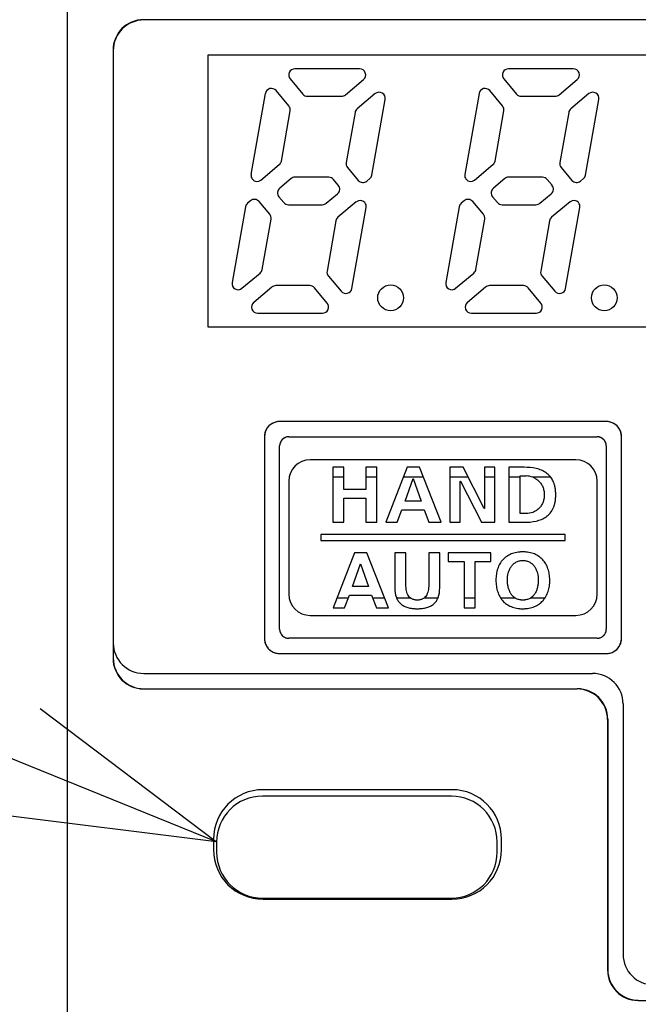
# Model space of a CAD drawing. Header units: millimetres. Extents: x 61 to 724, y -143 to 571.
# Tile 16 of 28: x 263 to 283, y 233 to 265. Entities that reach past the tile are written whole.
import ezdxf
from ezdxf import colors
from ezdxf.entities.mleader import LeaderData, LeaderLine
from ezdxf.math import Vec2, Vec3

# ---------------------------------------------------------------- set-up
doc = ezdxf.new("R2010")
doc.units = ezdxf.units.MM
doc.layers.get('0').update_dxf_attribs({"linetype": 'CONTINUOUS'})
for name, color, linetype in [('11', 2, 'CONTINUOUS'), ('17', 6, 'CONTINUOUS'), ('19', 2, 'CONTINUOUS')]:
    doc.layers.add(name, color=color, linetype=linetype)

# ---------------------------------------------------------------- blocks, each defined once
blk = doc.blocks.new('_OPEN30')
at = {"color": 0, "linetype": 'ByBlock'}
for p, q in [((-1, 0.2679), (0, 0)), ((0, 0), (-1, -0.2679)), ((0, 0), (-1, 0))]:
    blk.add_line(p, q, dxfattribs=at)

msp = doc.modelspace()

# ---------------------------------------------------------------- linework, layer by layer
at = {"layer": '11'}
for p, q in [((264.514, 231.872), (264.514, 276.573)), ((330.014, 265.372), (267.014, 265.372)), ((266.005, 264.381), (266.005, 244.463)), ((266.014, 264.372), (266.014, 244.472)), ((269.114, 264.222), (269.114, 255.322)), ((297.114, 264.222), (269.114, 264.222)), ((274.083, 263.772), (271.959, 263.772)), ((281.083, 263.772), (278.959, 263.772)), ((271.806, 263.444), (272.226, 262.944)), ((278.806, 263.444), (279.226, 262.944)), ((273.616, 262.919), (274.211, 263.419)), ((280.616, 262.919), (281.211, 263.419)), ((270.529, 260.314), (270.996, 262.964)), ((271.766, 262.558), (271.347, 263.058)), ((272.379, 262.872), (273.487, 262.872)), ((274.597, 262.959), (274.001, 262.459)), ((277.996, 262.964), (277.529, 260.314)), ((278.766, 262.558), (278.347, 263.058)), ((279.379, 262.872), (280.487, 262.872)), ((281.597, 262.959), (281.001, 262.459)), ((274.486, 260.294), (274.923, 262.771)), ((281.486, 260.294), (281.923, 262.771)), ((271.521, 260.753), (271.81, 262.395)), ((273.933, 262.341), (273.643, 260.7)), ((278.521, 260.753), (278.81, 262.395)), ((280.933, 262.341), (280.643, 260.7)), ((270.851, 260.13), (271.452, 260.635)), ((273.687, 260.536), (274.038, 260.118)), ((277.851, 260.13), (278.452, 260.635)), ((280.687, 260.536), (281.038, 260.118)), ((273.074, 260.222), (271.966, 260.222)), ((280.074, 260.222), (278.966, 260.222)), ((271.838, 260.175), (271.466, 259.864)), ((273.386, 259.962), (273.228, 260.151)), ((274.32, 260.093), (274.417, 260.175)), ((278.838, 260.175), (278.466, 259.864)), ((280.386, 259.962), (280.228, 260.151)), ((281.32, 260.093), (281.417, 260.175)), ((271.442, 259.582), (271.6, 259.394)), ((272.99, 259.369), (273.361, 259.681)), ((278.442, 259.582), (278.6, 259.394)), ((279.99, 259.369), (280.361, 259.681)), ((270.342, 259.25), (269.905, 256.773)), ((270.508, 259.451), (270.41, 259.369)), ((271.14, 259.008), (270.789, 259.426)), ((271.753, 259.322), (272.861, 259.322)), ((273.976, 259.414), (273.375, 258.909)), ((277.342, 259.25), (276.905, 256.773)), ((277.508, 259.451), (277.41, 259.369)), ((278.14, 259.008), (277.789, 259.426)), ((278.753, 259.322), (279.861, 259.322)), ((280.976, 259.414), (280.375, 258.909)), ((273.831, 256.58), (274.298, 259.23)), ((280.831, 256.58), (281.298, 259.23)), ((270.895, 257.203), (271.184, 258.845)), ((273.307, 258.791), (273.017, 257.15)), ((277.895, 257.203), (278.184, 258.845)), ((280.307, 258.791), (280.017, 257.15)), ((270.23, 256.585), (270.826, 257.085)), ((273.061, 256.986), (273.481, 256.486)), ((277.23, 256.585), (277.826, 257.085)), ((280.061, 256.986), (280.481, 256.486)), ((272.448, 256.672), (271.34, 256.672)), ((279.448, 256.672), (278.34, 256.672)), ((271.212, 256.625), (270.616, 256.125)), ((273.021, 256.101), (272.602, 256.601)), ((278.212, 256.625), (277.616, 256.125)), ((280.021, 256.101), (279.602, 256.601)), ((270.744, 255.772), (272.868, 255.772)), ((277.744, 255.772), (279.868, 255.772)), ((269.114, 255.322), (297.114, 255.322)), ((271.213, 252.154), (271.212, 252.153)), ((282.164, 252.222), (271.464, 252.222)), ((282.415, 252.154), (282.414, 252.154)), ((271.032, 251.974), (271.032, 251.973)), ((282.595, 251.973), (282.595, 251.974)), ((270.964, 251.723), (270.964, 245.122)), ((271.763, 251.723), (281.864, 251.723)), ((282.664, 245.122), (282.664, 251.723)), ((271.463, 245.422), (271.463, 251.422)), ((282.164, 251.423), (282.164, 245.422)), ((281.164, 250.972), (272.464, 250.972)), ((273.206, 250.722), (273.206, 248.922)), ((273.567, 250.722), (273.206, 250.722)), ((273.567, 249.995), (273.567, 250.722)), ((274.289, 250.722), (274.289, 249.995)), ((274.65, 250.722), (274.289, 250.722)), ((274.65, 248.922), (274.65, 250.722)), ((275.641, 250.722), (274.94, 248.922)), ((276.048, 250.722), (275.641, 250.722)), ((276.755, 248.922), (276.048, 250.722)), ((277.036, 250.722), (277.036, 248.922)), ((277.48, 250.722), (277.036, 250.722)), ((278.165, 249.376), (277.48, 250.722)), ((278.171, 250.722), (278.171, 249.376)), ((278.516, 250.722), (278.171, 250.722)), ((278.516, 248.922), (278.516, 250.722)), ((278.977, 250.722), (278.977, 248.922)), ((279.469, 250.722), (278.977, 250.722)), ((271.764, 250.272), (271.764, 246.572)), ((273.567, 250.398), (273.206, 250.398)), ((274.65, 250.398), (274.289, 250.398)), ((276.175, 250.398), (275.515, 250.398)), ((275.574, 249.618), (275.834, 250.361)), ((275.834, 250.361), (275.84, 250.361)), ((275.84, 250.361), (276.1, 249.618)), ((277.645, 250.398), (277.036, 250.398)), ((277.382, 248.922), (277.382, 250.268)), ((277.382, 250.268), (277.387, 250.268)), ((277.387, 250.268), (278.075, 248.922)), ((278.516, 250.398), (278.171, 250.398)), ((279.338, 250.398), (278.977, 250.398)), ((279.338, 249.206), (279.338, 250.438)), ((279.338, 250.438), (279.539, 250.438)), ((280.343, 250.398), (279.757, 250.398)), ((280.343, 250.398), (280.343, 250.399)), ((281.864, 246.572), (281.864, 250.272)), ((274.289, 249.995), (273.567, 249.995)), ((273.567, 248.922), (273.567, 249.711)), ((273.567, 249.711), (274.289, 249.711)), ((274.289, 249.711), (274.289, 248.922)), ((276.1, 249.618), (275.574, 249.618)), ((275.313, 248.922), (275.471, 249.335)), ((275.471, 249.335), (276.2, 249.335)), ((276.2, 249.335), (276.355, 248.922)), ((278.171, 249.376), (278.165, 249.376)), ((273.206, 248.922), (273.567, 248.922)), ((274.289, 248.922), (274.65, 248.922)), ((274.94, 248.922), (275.313, 248.922)), ((276.355, 248.922), (276.755, 248.922)), ((277.036, 248.922), (277.382, 248.922)), ((278.075, 248.922), (278.516, 248.922)), ((278.977, 248.922), (279.469, 248.922)), ((279.539, 249.206), (279.338, 249.206)), ((272.814, 248.522), (272.814, 248.322)), ((280.814, 248.522), (272.814, 248.522)), ((272.814, 248.322), (280.814, 248.322)), ((280.814, 248.322), (280.814, 248.522)), ((273.917, 247.922), (273.216, 246.122)), ((274.325, 247.922), (273.917, 247.922)), ((275.031, 246.122), (274.325, 247.922)), ((275.238, 247.922), (275.238, 246.772)), ((275.599, 247.922), (275.238, 247.922)), ((275.599, 246.883), (275.599, 247.922)), ((276.347, 247.922), (276.347, 246.883)), ((276.708, 247.922), (276.347, 247.922)), ((276.708, 246.772), (276.708, 247.922)), ((276.989, 247.922), (276.989, 247.639)), ((278.382, 247.922), (276.989, 247.922)), ((276.989, 247.639), (277.505, 247.639)), ((277.505, 247.639), (277.505, 246.122)), ((277.866, 246.122), (277.866, 247.639)), ((277.866, 247.639), (278.382, 247.639)), ((278.382, 247.639), (278.382, 247.922)), ((273.85, 246.819), (274.111, 247.561)), ((274.111, 247.561), (274.116, 247.561)), ((274.116, 247.561), (274.376, 246.819)), ((274.376, 246.819), (273.85, 246.819)), ((273.343, 246.447), (273.714, 246.447)), ((273.59, 246.122), (273.747, 246.535)), ((273.747, 246.535), (274.477, 246.535)), ((274.477, 246.535), (274.632, 246.122)), ((274.51, 246.447), (274.904, 246.447)), ((275.294, 246.447), (275.743, 246.447)), ((276.203, 246.447), (276.652, 246.447)), ((277.505, 246.447), (277.866, 246.447)), ((278.701, 246.447), (279.171, 246.447)), ((278.701, 246.447), (278.702, 246.446)), ((279.692, 246.447), (280.157, 246.447)), ((273.216, 246.122), (273.59, 246.122)), ((274.632, 246.122), (275.031, 246.122)), ((277.505, 246.122), (277.866, 246.122)), ((272.464, 245.872), (281.164, 245.872)), ((281.864, 245.122), (271.763, 245.122)), ((270.981, 244.995), (270.981, 244.994)), ((271.072, 244.811), (271.073, 244.81)), ((271.115, 244.764), (271.115, 244.763)), ((282.595, 244.871), (282.595, 244.871)), ((271.464, 244.622), (282.164, 244.622)), ((282.414, 244.69), (282.415, 244.691)), ((267.014, 243.972), (281.714, 243.972)), ((267.005, 243.463), (281.205, 243.463)), ((267.014, 243.472), (281.214, 243.472)), ((282.714, 242.972), (282.714, 234.772)), ((282.205, 242.464), (282.205, 234.263)), ((282.214, 242.472), (282.214, 234.272)), ((277.109, 240.166), (270.919, 240.166)), ((269.295, 238.542), (269.295, 238.202)), ((278.732, 238.202), (278.732, 238.542)), ((270.919, 236.579), (277.109, 236.579)), ((283.205, 233.263), (308.923, 233.263))]:
    msp.add_line(p, q, dxfattribs=at)
for centre in [(275.099, 256.272), (282.099, 256.272)]:
    msp.add_circle(centre, 0.422, dxfattribs=at)
for centre, radius, start, end in [((267.014, 264.372), 1, 90, 180), ((271.959, 263.572), 0.2, 89.9764, 220.0236), ((274.083, 263.572), 0.2, 309.9551, 90.0449), ((278.959, 263.572), 0.2, 89.9764, 220.0236), ((281.083, 263.572), 0.2, 309.9575, 90.0425), ((271.193, 262.929), 0.2, 39.9751, 170.0249), ((278.193, 262.929), 0.2, 39.9761, 170.0239), ((272.379, 263.072), 0.2, 219.9996, 270.0004), ((274.726, 262.806), 0.2, 349.9575, 130.0425), ((279.379, 263.072), 0.2, 219.9996, 270.0004), ((281.726, 262.806), 0.2, 349.9575, 130.0425), ((271.613, 262.429), 0.2, 349.9996, 40.0004), ((278.613, 262.429), 0.2, 349.9996, 40.0004), ((273.84, 260.665), 0.2, 169.9996, 220.0004), ((280.84, 260.665), 0.2, 169.9996, 220.0004), ((270.726, 260.279), 0.2, 170.0013, 219.1652), ((273.074, 260.022), 0.2, 39.9996, 90.0004), ((277.726, 260.279), 0.2, 170.0013, 219.1652), ((280.074, 260.022), 0.2, 39.9996, 90.0004), ((270.722, 260.284), 0.2, 220.8229, 310.0036), ((273.232, 259.834), 0.2, 309.9965, 40.0035), ((274.191, 260.247), 0.2, 219.9965, 310.0035), ((277.722, 260.284), 0.2, 220.8229, 310.0036), ((280.232, 259.834), 0.2, 309.9965, 40.0035), ((281.191, 260.247), 0.2, 219.9965, 310.0035), ((271.595, 259.71), 0.2, 129.9965, 220.0035), ((278.595, 259.71), 0.2, 129.9965, 220.0035), ((270.636, 259.298), 0.2, 39.9965, 130.0035), ((271.753, 259.522), 0.2, 219.9996, 270.0004), ((274.105, 259.261), 0.2, 40.8229, 130.0036), ((274.101, 259.265), 0.2, 350.0013, 39.1652), ((277.636, 259.298), 0.2, 39.9965, 130.0035), ((278.753, 259.522), 0.2, 219.9996, 270.0004), ((281.105, 259.261), 0.2, 40.8229, 130.0036), ((281.101, 259.265), 0.2, 350.0013, 39.1652), ((270.987, 258.879), 0.2, 349.9996, 40.0004), ((277.987, 258.879), 0.2, 349.9996, 40.0004), ((273.214, 257.115), 0.2, 169.9996, 220.0004), ((280.214, 257.115), 0.2, 169.9996, 220.0004), ((270.102, 256.738), 0.2, 169.9576, 310.0424), ((272.448, 256.472), 0.2, 39.9996, 90.0004), ((277.102, 256.738), 0.2, 169.9576, 310.0424), ((279.448, 256.472), 0.2, 39.9996, 90.0004), ((273.634, 256.615), 0.2, 219.9764, 350.0236), ((280.634, 256.615), 0.2, 219.9764, 350.0236), ((270.744, 255.972), 0.2, 129.9576, 270.0424), ((272.868, 255.972), 0.2, 269.9761, 40.0239), ((277.744, 255.972), 0.2, 129.9576, 270.0424), ((279.868, 255.972), 0.2, 269.9761, 40.0239), ((271.464, 251.722), 0.5, 89.9797, 179.9395), ((271.463, 251.717), 0.503, 119.9064, 127.3215), ((271.471, 251.703), 0.52, 112.5499, 119.8045), ((271.473, 251.7), 0.523, 112.3627, 112.5587), ((271.472, 251.702), 0.521, 105.1582, 112.3685), ((271.47, 251.707), 0.516, 104.9727, 105.1476), ((271.468, 251.717), 0.505, 97.5862, 104.9989), ((271.464, 251.746), 0.476, 90.0472, 97.598), ((282.164, 251.722), 0.5, 0.0484, 89.988), ((282.163, 251.747), 0.475, 82.329, 89.9519), ((282.159, 251.718), 0.504, 74.9934, 82.342), ((282.157, 251.708), 0.515, 74.8466, 75.0193), ((282.155, 251.702), 0.52, 67.6229, 74.8356), ((282.155, 251.701), 0.522, 67.4318, 67.629), ((282.156, 251.703), 0.519, 60.1885, 67.4403), ((282.164, 251.718), 0.503, 52.6564, 60.0822), ((271.467, 251.718), 0.503, 164.98, 172.3377), ((271.477, 251.716), 0.514, 164.8365, 165.0065), ((271.482, 251.714), 0.52, 157.6079, 164.8251), ((271.484, 251.713), 0.522, 157.4159, 157.6145), ((271.482, 251.715), 0.519, 150.1745, 157.424), ((271.468, 251.723), 0.503, 142.6348, 150.0621), ((271.448, 251.738), 0.477, 135.0238, 142.6423), ((271.447, 251.738), 0.477, 127.314, 134.9462), ((282.18, 251.738), 0.477, 45.0432, 52.6638), ((282.179, 251.738), 0.477, 37.3277, 44.9657), ((282.159, 251.723), 0.503, 29.932, 37.3355), ((282.145, 251.715), 0.519, 22.5714, 29.8212), ((282.143, 251.714), 0.522, 22.3812, 22.5795), ((282.145, 251.714), 0.52, 15.172, 22.3878), ((282.15, 251.716), 0.514, 14.9899, 15.1606), ((282.16, 251.718), 0.503, 7.5976, 15.0168), ((271.437, 251.722), 0.474, 172.3248, 179.9516), ((271.764, 251.422), 0.3, 90.0063, 179.9934), ((271.768, 251.42), 0.305, 163.591, 171.6002), ((271.776, 251.417), 0.313, 155.5937, 163.61), ((271.773, 251.419), 0.31, 147.5171, 155.6126), ((271.762, 251.426), 0.296, 139.3254, 147.5306), ((271.75, 251.436), 0.281, 130.8254, 139.3094), ((271.76, 251.425), 0.296, 122.65, 130.8075), ((271.767, 251.413), 0.309, 114.5308, 122.6627), ((271.769, 251.41), 0.313, 106.4423, 114.5499), ((271.766, 251.418), 0.305, 98.4001, 106.4617), ((271.765, 251.426), 0.297, 98.1697, 98.366), ((271.764, 251.437), 0.286, 90.055, 98.2192), ((281.864, 251.422), 0.3, 0.0066, 89.9937), ((281.863, 251.437), 0.286, 81.7808, 89.945), ((281.862, 251.426), 0.297, 81.634, 81.8303), ((281.861, 251.418), 0.305, 73.5911, 81.6003), ((281.858, 251.41), 0.313, 65.5938, 73.6101), ((281.86, 251.413), 0.31, 57.5172, 65.6127), ((281.867, 251.424), 0.296, 49.3255, 57.5307), ((281.877, 251.436), 0.281, 40.8255, 49.3095), ((281.866, 251.426), 0.296, 32.6501, 40.8077), ((281.854, 251.419), 0.309, 24.5309, 32.6628), ((281.851, 251.417), 0.313, 16.4423, 24.55), ((281.859, 251.42), 0.305, 8.4001, 16.4617), ((282.19, 251.722), 0.474, 0.0475, 7.6091), ((271.749, 251.422), 0.286, 171.7807, 179.945), ((271.76, 251.421), 0.297, 171.634, 171.8303), ((281.867, 251.421), 0.297, 8.1697, 8.366), ((281.878, 251.422), 0.286, 0.055, 8.2193), ((272.464, 250.272), 0.7, 90, 180), ((281.164, 250.272), 0.7, 0, 90), ((279.538, 249.827), 0.611, 69.0313, 89.9393), ((279.545, 249.847), 0.59, 68.4316, 68.9566), ((272.464, 246.572), 0.7, 180, 270), ((275.921, 246.665), 0.282, 228.613, 230.6905), ((276.024, 246.665), 0.282, 309.3221, 311.3892), ((281.164, 246.572), 0.7, 270, 0), ((271.764, 245.422), 0.3, 180.0063, 269.9937), ((271.749, 245.422), 0.286, 180.055, 188.2192), ((271.76, 245.424), 0.297, 188.1697, 188.366), ((271.768, 245.425), 0.305, 188.4001, 196.4617), ((281.864, 245.422), 0.3, 270.0063, 359.9937), ((281.859, 245.425), 0.305, 343.591, 351.6003), ((281.878, 245.423), 0.286, 351.7808, 359.945), ((281.867, 245.424), 0.297, 351.634, 351.8303), ((271.426, 245.123), 0.462, 180.0715, 187.8306), ((271.469, 245.129), 0.506, 187.8153, 195.354), ((271.776, 245.427), 0.313, 196.4423, 204.55), ((271.773, 245.426), 0.309, 204.5308, 212.6627), ((271.761, 245.418), 0.296, 212.65, 220.8076), ((271.75, 245.409), 0.281, 220.8255, 229.3095), ((271.76, 245.42), 0.296, 229.3254, 237.5306), ((271.767, 245.432), 0.31, 237.5172, 245.6127), ((271.769, 245.435), 0.313, 245.5938, 253.6101), ((271.766, 245.427), 0.305, 253.591, 261.6003), ((271.765, 245.419), 0.297, 261.634, 261.8303), ((271.764, 245.408), 0.286, 261.7808, 269.945), ((281.863, 245.408), 0.286, 270.055, 278.2192), ((281.862, 245.419), 0.297, 278.1697, 278.366), ((281.861, 245.427), 0.305, 278.4001, 286.4617), ((281.858, 245.435), 0.313, 286.4423, 294.55), ((281.86, 245.431), 0.309, 294.5308, 302.6627), ((281.868, 245.42), 0.296, 302.65, 310.8076), ((281.877, 245.409), 0.281, 310.8255, 319.3095), ((281.866, 245.419), 0.296, 319.3254, 327.5306), ((281.854, 245.426), 0.31, 327.5172, 335.6127), ((281.851, 245.427), 0.313, 335.5938, 343.6101), ((282.163, 245.122), 0.5, 270.0293, 0.0152), ((282.158, 245.127), 0.505, 344.9998, 352.3435), ((282.187, 245.123), 0.476, 352.3303, 359.9519), ((267.014, 244.972), 1, 180, 270), ((271.495, 245.135), 0.533, 195.4445, 210.2974), ((271.473, 245.122), 0.507, 210.276, 217.8303), ((282.18, 245.106), 0.477, 307.3268, 314.9656), ((282.179, 245.106), 0.477, 315.0436, 322.67), ((282.159, 245.121), 0.503, 322.6627, 330.0902), ((282.144, 245.13), 0.52, 330.1924, 337.4476), ((282.141, 245.131), 0.523, 337.4387, 337.6348), ((282.143, 245.13), 0.521, 337.629, 344.8401), ((282.148, 245.129), 0.516, 344.8507, 345.0254), ((271.463, 245.127), 0.504, 233.5628, 240.8299), ((271.47, 245.139), 0.517, 240.8283, 248.0778), ((271.473, 245.145), 0.524, 248.0477, 255.2948), ((271.468, 245.128), 0.506, 255.277, 262.54), ((271.464, 245.095), 0.473, 262.5276, 269.948), ((282.163, 245.097), 0.475, 270.0475, 277.6066), ((282.159, 245.126), 0.504, 277.5949, 285.0127), ((282.157, 245.136), 0.515, 284.9861, 285.158), ((282.155, 245.142), 0.52, 285.1691, 292.3839), ((282.155, 245.143), 0.522, 292.3777, 292.5754), ((282.156, 245.141), 0.519, 292.5669, 299.8188), ((282.164, 245.127), 0.503, 299.9276, 307.3345), ((281.714, 242.972), 1, 0, 90), ((270.919, 238.542), 1.623, 90, 180), ((277.109, 238.542), 1.623, 0, 90), ((270.919, 238.202), 1.623, 180, 270), ((277.109, 238.202), 1.623, 270, 0), ((283.714, 234.772), 1, 180, 270)]:
    msp.add_arc(centre, radius, start, end, dxfattribs=at)
for centre, major_axis, start_param, end_param in [((267.005, 264.381), (-0.707, 0.707), -0.785246, 0.785246), ((267.005, 244.464), (0.707, 0.707), 2.356347, 3.926839), ((267.014, 244.472), (0.707, 0.707), 2.356347, 3.926839), ((281.205, 242.463), (-0.707, -0.707), 2.356347, 3.926839), ((281.214, 242.472), (0.707, 0.707), -0.785246, 0.785246), ((283.205, 234.264), (0.707, 0.707), 2.356347, 3.926839), ((283.214, 234.272), (0.707, 0.707), 2.356347, 3.926839)]:
    msp.add_ellipse(centre, major_axis=major_axis, ratio=0.999695, start_param=start_param, end_param=end_param, dxfattribs=at)
for points in [[(273.487, 262.872), (273.533, 262.872), (273.581, 262.89), (273.616, 262.919)], [(280.487, 262.872), (280.533, 262.872), (280.581, 262.89), (280.616, 262.919)], [(274.001, 262.459), (273.966, 262.43), (273.941, 262.386), (273.933, 262.341)], [(281.001, 262.459), (280.966, 262.43), (280.941, 262.386), (280.933, 262.341)], [(271.452, 260.635), (271.487, 260.664), (271.513, 260.709), (271.521, 260.753)], [(278.452, 260.635), (278.487, 260.664), (278.513, 260.709), (278.521, 260.753)], [(271.966, 260.222), (271.921, 260.222), (271.873, 260.205), (271.838, 260.175)], [(274.417, 260.175), (274.452, 260.205), (274.478, 260.249), (274.486, 260.294)], [(278.966, 260.222), (278.921, 260.222), (278.873, 260.205), (278.838, 260.175)], [(281.417, 260.175), (281.452, 260.205), (281.478, 260.249), (281.486, 260.294)], [(270.41, 259.369), (270.375, 259.34), (270.35, 259.295), (270.342, 259.25)], [(272.861, 259.322), (272.907, 259.322), (272.955, 259.34), (272.99, 259.369)], [(277.41, 259.369), (277.375, 259.34), (277.35, 259.295), (277.342, 259.25)], [(279.861, 259.322), (279.907, 259.322), (279.955, 259.34), (279.99, 259.369)], [(273.375, 258.909), (273.34, 258.88), (273.315, 258.836), (273.307, 258.791)], [(280.375, 258.909), (280.34, 258.88), (280.315, 258.836), (280.307, 258.791)], [(270.826, 257.085), (270.861, 257.114), (270.887, 257.159), (270.895, 257.203)], [(277.826, 257.085), (277.861, 257.114), (277.887, 257.159), (277.895, 257.203)], [(271.34, 256.672), (271.295, 256.672), (271.247, 256.655), (271.212, 256.625)], [(278.34, 256.672), (278.295, 256.672), (278.247, 256.655), (278.212, 256.625)], [(271.115, 244.763), (271.131, 244.748), (271.147, 244.735), (271.164, 244.722)]]:
    msp.add_open_spline(points, degree=3, dxfattribs=at)
for points, knots in [([(280.343, 250.399), (280.337, 250.406), (280.294, 250.459), (280.2, 250.546), (280.04, 250.632), (279.798, 250.707), (279.602, 250.722), (279.469, 250.722)], [0, 0, 0, 0, 0.029135, 0.211699, 0.395742, 0.587664, 1, 1, 1, 1]), ([(279.469, 248.922), (279.602, 248.922), (279.798, 248.937), (280.04, 249.012), (280.2, 249.098), (280.334, 249.22), (280.416, 249.353), (280.463, 249.476), (280.489, 249.581), (280.502, 249.676), (280.508, 249.758), (280.509, 249.822), (280.508, 249.886), (280.502, 249.968), (280.489, 250.063), (280.463, 250.169), (280.419, 250.282), (280.375, 250.356), (280.343, 250.398)], [0, 0, 0, 0, 0.181969, 0.266667, 0.347887, 0.428455, 0.513234, 0.55922, 0.608628, 0.662254, 0.690894, 0.720866, 0.750838, 0.779478, 0.833105, 0.882513, 0.928498, 1, 1, 1, 1]), ([(279.762, 250.396), (279.796, 250.383), (279.862, 250.349), (279.952, 250.279), (280.028, 250.19), (280.087, 250.083), (280.117, 249.981), (280.13, 249.893), (280.133, 249.822), (280.13, 249.752), (280.117, 249.663), (280.087, 249.561), (280.028, 249.454), (279.952, 249.365), (279.861, 249.295), (279.727, 249.227), (279.614, 249.206), (279.539, 249.206)], [0, 0, 0, 0, 0.064843, 0.132289, 0.2012, 0.272896, 0.349192, 0.389801, 0.432425, 0.475048, 0.515654, 0.591938, 0.66362, 0.732517, 0.799951, 0.866788, 1, 1, 1, 1]), ([(279.431, 247.953), (279.414, 247.953), (279.379, 247.952), (279.311, 247.948), (279.23, 247.937), (279.138, 247.916), (279.052, 247.888), (278.973, 247.851), (278.877, 247.793), (278.771, 247.701), (278.671, 247.564), (278.6, 247.403), (278.566, 247.254), (278.552, 247.127), (278.548, 247.027), (278.552, 246.927), (278.565, 246.799), (278.6, 246.65), (278.654, 246.524), (278.693, 246.46), (278.701, 246.447)], [0, 0, 0, 0, 0.025748, 0.050786, 0.098888, 0.144673, 0.18852, 0.230829, 0.272016, 0.352569, 0.433549, 0.517768, 0.607427, 0.654848, 0.704176, 0.753591, 0.801194, 0.891408, 0.97629, 1, 1, 1, 1]), ([(279.171, 246.447), (279.149, 246.461), (279.1, 246.5), (279.036, 246.578), (278.985, 246.678), (278.95, 246.789), (278.93, 246.906), (278.922, 247.065), (278.939, 247.224), (278.988, 247.37), (279.04, 247.468), (279.111, 247.553), (279.185, 247.607), (279.252, 247.639), (279.307, 247.656), (279.357, 247.665), (279.399, 247.669), (279.42, 247.669), (279.431, 247.669)], [0, 0, 0, 0, 0.049774, 0.118749, 0.189735, 0.263425, 0.33944, 0.416861, 0.566866, 0.639696, 0.710223, 0.778965, 0.847738, 0.883188, 0.919985, 0.958712, 0.979, 1, 1, 1, 1]), ([(280.157, 246.447), (280.166, 246.462), (280.206, 246.526), (280.262, 246.653), (280.297, 246.802), (280.311, 246.928), (280.314, 247.027), (280.311, 247.126), (280.296, 247.252), (280.261, 247.4), (280.189, 247.56), (280.089, 247.698), (279.961, 247.81), (279.834, 247.877), (279.722, 247.916), (279.63, 247.937), (279.55, 247.948), (279.483, 247.952), (279.449, 247.953), (279.431, 247.953)], [0, 0, 0, 0, 0.02572, 0.110833, 0.200758, 0.247982, 0.296849, 0.345603, 0.392624, 0.481974, 0.566423, 0.647949, 0.729066, 0.812699, 0.856487, 0.902055, 0.949773, 0.974553, 1, 1, 1, 1]), ([(279.431, 247.669), (279.442, 247.669), (279.464, 247.669), (279.506, 247.665), (279.555, 247.656), (279.611, 247.639), (279.678, 247.607), (279.752, 247.553), (279.822, 247.468), (279.875, 247.37), (279.923, 247.224), (279.941, 247.065), (279.933, 246.906), (279.912, 246.789), (279.877, 246.678), (279.826, 246.578), (279.763, 246.5), (279.714, 246.461), (279.692, 246.447)], [0, 0, 0, 0, 0.020991, 0.04127, 0.079985, 0.116774, 0.152219, 0.220991, 0.289739, 0.360273, 0.433108, 0.583117, 0.660539, 0.736558, 0.810252, 0.881245, 0.950226, 1, 1, 1, 1]), ([(275.238, 246.772), (275.238, 246.667), (275.251, 246.554), (275.292, 246.452), (275.294, 246.447)], [0, 0, 0, 0, 0.950497, 1, 1, 1, 1]), ([(275.735, 246.453), (275.734, 246.454), (275.714, 246.472), (275.679, 246.513), (275.641, 246.589), (275.606, 246.712), (275.599, 246.813), (275.599, 246.883)], [0, 0, 0, 0, 0.004018, 0.172559, 0.351277, 0.54692, 1, 1, 1, 1]), ([(276.347, 246.883), (276.347, 246.813), (276.34, 246.712), (276.305, 246.589), (276.267, 246.513), (276.231, 246.472), (276.212, 246.454), (276.211, 246.453)], [0, 0, 0, 0, 0.453052, 0.648678, 0.827374, 0.995875, 1, 1, 1, 1]), ([(276.652, 246.447), (276.654, 246.452), (276.695, 246.554), (276.708, 246.667), (276.708, 246.772)], [0, 0, 0, 0, 0.049505, 1, 1, 1, 1]), ([(275.294, 246.447), (275.309, 246.411), (275.347, 246.339), (275.429, 246.246), (275.538, 246.174), (275.643, 246.133), (275.735, 246.111), (275.81, 246.099), (275.876, 246.094), (275.931, 246.091), (275.973, 246.091), (276.015, 246.091), (276.07, 246.094), (276.136, 246.099), (276.211, 246.111), (276.303, 246.133), (276.408, 246.174), (276.517, 246.246), (276.599, 246.339), (276.637, 246.411), (276.652, 246.447)], [0, 0, 0, 0, 0.070997, 0.14792, 0.225689, 0.308483, 0.35278, 0.399346, 0.448375, 0.473862, 0.500014, 0.526156, 0.551635, 0.600651, 0.647208, 0.6915, 0.774292, 0.852067, 0.928998, 1, 1, 1, 1]), ([(276.203, 246.447), (276.186, 246.433), (276.156, 246.413), (276.109, 246.394), (276.067, 246.383), (276.022, 246.376), (275.973, 246.374), (275.924, 246.376), (275.879, 246.383), (275.836, 246.394), (275.79, 246.413), (275.76, 246.433), (275.743, 246.447)], [0, 0, 0, 0, 0.134099, 0.21734, 0.305112, 0.398853, 0.499879, 0.600966, 0.69476, 0.782577, 0.865856, 1, 1, 1, 1]), ([(278.702, 246.446), (278.723, 246.413), (278.781, 246.337), (278.896, 246.235), (279.023, 246.167), (279.136, 246.128), (279.229, 246.107), (279.31, 246.096), (279.369, 246.092), (279.396, 246.091), (279.405, 246.091)], [0, 0, 0, 0, 0.144012, 0.34713, 0.557098, 0.667528, 0.782905, 0.904243, 0.967466, 1, 1, 1, 1]), ([(279.431, 246.375), (279.42, 246.375), (279.398, 246.375), (279.355, 246.379), (279.304, 246.388), (279.248, 246.406), (279.204, 246.426), (279.179, 246.441), (279.171, 246.447)], [0, 0, 0, 0, 0.123708, 0.242913, 0.469549, 0.683719, 0.889041, 1, 1, 1, 1]), ([(279.405, 246.091), (279.413, 246.091), (279.44, 246.091), (279.483, 246.092), (279.551, 246.096), (279.631, 246.107), (279.723, 246.129), (279.836, 246.168), (279.963, 246.237), (280.077, 246.339), (280.135, 246.415), (280.157, 246.447)], [0, 0, 0, 0, 0.030689, 0.091279, 0.150235, 0.263642, 0.371829, 0.475725, 0.674154, 0.866819, 1, 1, 1, 1]), ([(279.692, 246.447), (279.683, 246.441), (279.658, 246.426), (279.614, 246.406), (279.558, 246.388), (279.507, 246.379), (279.465, 246.375), (279.442, 246.375), (279.431, 246.375)], [0, 0, 0, 0, 0.110981, 0.316329, 0.530505, 0.757126, 0.876314, 1, 1, 1, 1]), ([(270.964, 245.122), (270.964, 244.995), (271.03, 244.834), (271.145, 244.736), (271.164, 244.722)], [0, 0, 0, 0, 0.842875, 1, 1, 1, 1]), ([(271.073, 244.81), (271.085, 244.796), (271.098, 244.78), (271.113, 244.766), (271.115, 244.764)], [0, 0, 0, 0, 0.894554, 1, 1, 1, 1]), ([(271.164, 244.722), (271.186, 244.706), (271.276, 244.65), (271.384, 244.622), (271.464, 244.622)], [0, 0, 0, 0, 0.253922, 1, 1, 1, 1])]:
    msp.add_open_spline(points, degree=3, knots=knots, dxfattribs=at)
at = {"layer": '17'}
for p, q in [((277.089, 239.955), (270.899, 239.955)), ((269.399, 238.455), (269.399, 238.115)), ((278.589, 238.115), (278.589, 238.455)), ((270.899, 236.615), (277.089, 236.615))]:
    msp.add_line(p, q, dxfattribs=at)
for centre, start, end in [((270.899, 238.455), 90, 180), ((277.089, 238.455), 0, 90), ((270.899, 238.115), 180, 270), ((277.089, 238.115), 270, 0)]:
    msp.add_arc(centre, 1.5, start, end, dxfattribs=at)

# ---------------------------------------------------------------- leaders
at = {"layer": '19'}
ml = msp.add_multileader_mtext('Standard', dxfattribs=at)
ml.set_content('{\\Fromans,extfont|c128;\\W0.7;USB Type:C}', color=256)
ml.set_leader_properties()
ml.set_arrow_properties(name='OPEN30')
ml.build(insert=Vec2(0, 0))
ml.multileader.update_dxf_attribs({"text_left_attachment_type": 6, "text_right_attachment_type": 6, "dogleg_length": 5.893, "arrow_head_size": 7})
ctx = ml.context
ctx.base_point, ctx.char_height, ctx.arrow_head_size, ctx.plane_origin = Vec3(199.776, 247.734), 7.5, 7, Vec3(298.399, 255.535)
ctx.left_attachment, ctx.right_attachment, ctx.text_align_type = 6, 6, 2
notes = []
notes.append((ctx, [(1, (1, 1, 0), (246.537, 247.734), (-1, 0), 0.611, [(0, [(269.399, 238.455)], 0, [])])]))
ctx.mtext.insert, ctx.mtext.alignment, ctx.mtext.flow_direction = Vec3(243.926, 257.734), 3, 5
for ctx, leaders in notes:
    for number, flags, end, landing, length, lines in leaders:
        leader = LeaderData()
        leader.index, (leader.has_last_leader_line, leader.has_dogleg_vector, leader.attachment_direction) = number, flags
        leader.last_leader_point, leader.dogleg_vector, leader.dogleg_length = Vec3(end), Vec3(landing), length
        for number, points, colour, breaks in lines:
            line = LeaderLine()
            line.index, line.vertices, line.color, line.breaks = number, Vec3.list(points), colors.encode_raw_color(colour), breaks
            leader.lines.append(line)
        ctx.leaders.append(leader)

doc.saveas('drawing.dxf')
